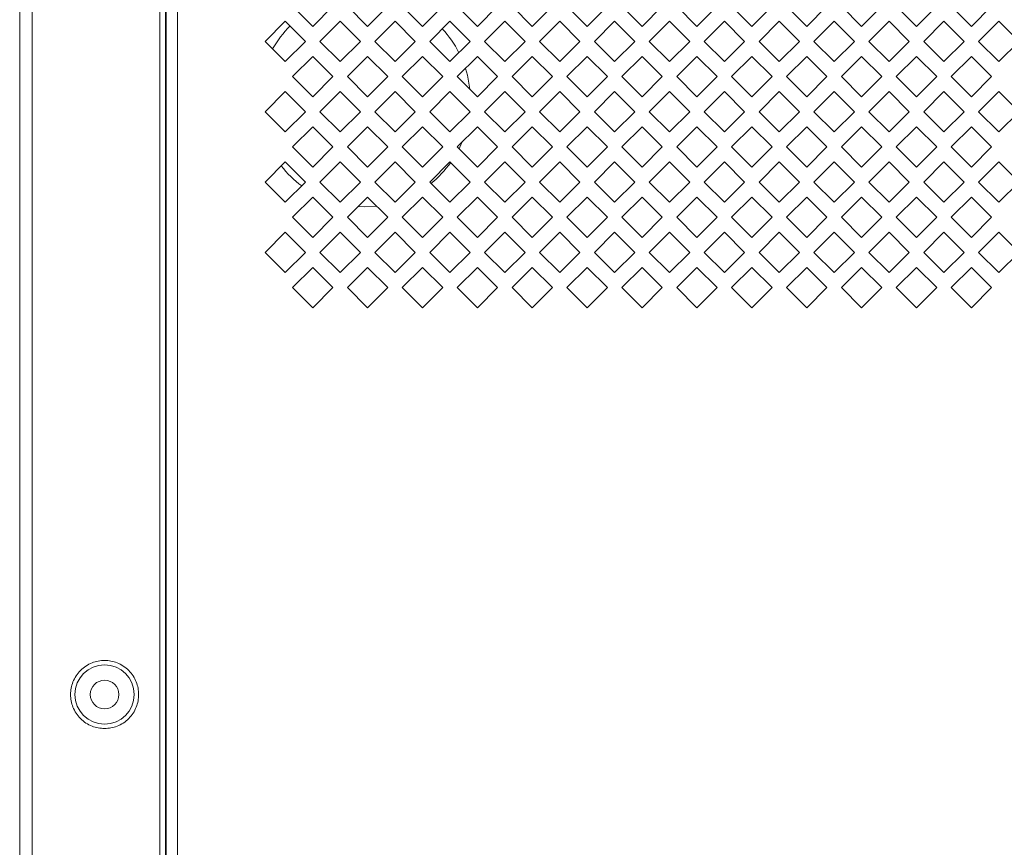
# Model space of a CAD drawing. Header units: millimetres. Extents: x 38 to 253, y 25 to 200.
# Tile 44 of 71: x 38 to 50, y 140 to 150. Entities that reach past the tile are written whole.
import ezdxf

# ---------------------------------------------------------------- set-up
doc = ezdxf.new("R2010")
doc.units = ezdxf.units.MM

msp = doc.modelspace()

# ---------------------------------------------------------------- linework, layer by layer
at = {"color": 7, "linetype": 'Continuous', "lineweight": 15}
for p, q in [((38.05757, 176.24288), (38.05757, 85.20955)), ((38.20491, 85.20955), (38.20491, 176.24288)), ((39.69077, 176.24288), (39.69077, 85.20955)), ((39.75757, 85.20955), (39.75757, 176.24288)), ((39.76424, 176.24288), (39.76424, 85.20955)), ((39.89757, 176.24288), (39.89757, 85.20955)), ((41.47424, 149.93051), (41.23854, 150.16622)), ((41.70994, 150.16622), (41.47424, 149.93051)), ((42.11424, 149.93051), (41.87854, 150.16622)), ((42.34994, 150.16622), (42.11424, 149.93051)), ((42.75424, 149.93051), (42.51854, 150.16622)), ((42.98994, 150.16622), (42.75424, 149.93051)), ((43.39424, 149.93051), (43.15854, 150.16622)), ((43.62994, 150.16622), (43.39424, 149.93051)), ((44.03424, 149.93051), (43.79854, 150.16622)), ((44.26994, 150.16622), (44.03424, 149.93051)), ((44.67424, 149.93051), (44.43854, 150.16622)), ((44.90994, 150.16622), (44.67424, 149.93051)), ((45.31424, 149.93051), (45.07854, 150.16622)), ((45.54994, 150.16622), (45.31424, 149.93051)), ((45.95424, 149.93051), (45.71854, 150.16622)), ((46.18994, 150.16622), (45.95424, 149.93051)), ((46.59424, 149.93051), (46.35854, 150.16622)), ((46.82994, 150.16622), (46.59424, 149.93051)), ((47.23424, 149.93051), (46.99854, 150.16622)), ((47.46994, 150.16622), (47.23424, 149.93051)), ((47.87424, 149.93051), (47.63854, 150.16622)), ((48.10994, 150.16622), (47.87424, 149.93051)), ((48.51424, 149.93051), (48.27854, 150.16622)), ((48.74994, 150.16622), (48.51424, 149.93051)), ((49.15424, 149.93051), (48.91854, 150.16622)), ((49.38994, 150.16622), (49.15424, 149.93051)), ((40.91854, 149.75622), (41.15424, 149.99192)), ((41.15424, 149.99192), (41.38994, 149.75622)), ((41.55854, 149.75622), (41.79424, 149.99192)), ((41.79424, 149.99192), (42.02994, 149.75622)), ((42.19854, 149.75622), (42.43424, 149.99192)), ((42.43424, 149.99192), (42.66994, 149.75622)), ((42.83854, 149.75622), (43.07424, 149.99192)), ((43.07424, 149.99192), (43.30994, 149.75622)), ((43.47854, 149.75622), (43.71424, 149.99192)), ((43.71424, 149.99192), (43.94994, 149.75622)), ((44.11854, 149.75622), (44.35424, 149.99192)), ((44.35424, 149.99192), (44.58994, 149.75622)), ((44.75854, 149.75622), (44.99424, 149.99192)), ((44.99424, 149.99192), (45.22994, 149.75622)), ((45.39854, 149.75622), (45.63424, 149.99192)), ((45.63424, 149.99192), (45.86994, 149.75622)), ((46.03854, 149.75622), (46.27424, 149.99192)), ((46.27424, 149.99192), (46.50994, 149.75622)), ((46.67854, 149.75622), (46.91424, 149.99192)), ((46.91424, 149.99192), (47.14994, 149.75622)), ((47.31854, 149.75622), (47.55424, 149.99192)), ((47.55424, 149.99192), (47.78994, 149.75622)), ((47.95854, 149.75622), (48.19424, 149.99192)), ((48.19424, 149.99192), (48.42994, 149.75622)), ((48.59854, 149.75622), (48.83424, 149.99192)), ((48.83424, 149.99192), (49.06994, 149.75622)), ((49.23854, 149.75622), (49.47424, 149.99192)), ((49.47424, 149.99192), (49.70994, 149.75622)), ((41.15424, 149.52051), (40.91854, 149.75622)), ((41.38994, 149.75622), (41.15424, 149.52051)), ((41.79424, 149.52051), (41.55854, 149.75622)), ((42.02994, 149.75622), (41.79424, 149.52051)), ((42.43424, 149.52051), (42.19854, 149.75622)), ((42.66994, 149.75622), (42.43424, 149.52051)), ((43.07424, 149.52051), (42.83854, 149.75622)), ((43.30994, 149.75622), (43.07424, 149.52051)), ((43.71424, 149.52051), (43.47854, 149.75622)), ((43.94994, 149.75622), (43.71424, 149.52051)), ((44.35424, 149.52051), (44.11854, 149.75622)), ((44.58994, 149.75622), (44.35424, 149.52051)), ((44.99424, 149.52051), (44.75854, 149.75622)), ((45.22994, 149.75622), (44.99424, 149.52051)), ((45.63424, 149.52051), (45.39854, 149.75622)), ((45.86994, 149.75622), (45.63424, 149.52051)), ((46.27424, 149.52051), (46.03854, 149.75622)), ((46.50994, 149.75622), (46.27424, 149.52051)), ((46.91424, 149.52051), (46.67854, 149.75622)), ((47.14994, 149.75622), (46.91424, 149.52051)), ((47.55424, 149.52051), (47.31854, 149.75622)), ((47.78994, 149.75622), (47.55424, 149.52051)), ((48.19424, 149.52051), (47.95854, 149.75622)), ((48.42994, 149.75622), (48.19424, 149.52051)), ((48.83424, 149.52051), (48.59854, 149.75622)), ((49.06994, 149.75622), (48.83424, 149.52051)), ((49.47424, 149.52051), (49.23854, 149.75622)), ((49.70994, 149.75622), (49.47424, 149.52051)), ((41.23854, 149.34622), (41.47424, 149.58192)), ((41.47424, 149.58192), (41.70994, 149.34622)), ((41.87854, 149.34622), (42.11424, 149.58192)), ((42.11424, 149.58192), (42.34994, 149.34622)), ((42.51854, 149.34622), (42.75424, 149.58192)), ((42.75424, 149.58192), (42.98994, 149.34622)), ((43.15854, 149.34622), (43.39424, 149.58192)), ((43.39424, 149.58192), (43.62994, 149.34622)), ((43.79854, 149.34622), (44.03424, 149.58192)), ((44.03424, 149.58192), (44.26994, 149.34622)), ((44.43854, 149.34622), (44.67424, 149.58192)), ((44.67424, 149.58192), (44.90994, 149.34622)), ((45.07854, 149.34622), (45.31424, 149.58192)), ((45.31424, 149.58192), (45.54994, 149.34622)), ((45.71854, 149.34622), (45.95424, 149.58192)), ((45.95424, 149.58192), (46.18994, 149.34622)), ((46.35854, 149.34622), (46.59424, 149.58192)), ((46.59424, 149.58192), (46.82994, 149.34622)), ((46.99854, 149.34622), (47.23424, 149.58192)), ((47.23424, 149.58192), (47.46994, 149.34622)), ((47.63854, 149.34622), (47.87424, 149.58192)), ((47.87424, 149.58192), (48.10994, 149.34622)), ((48.27854, 149.34622), (48.51424, 149.58192)), ((48.51424, 149.58192), (48.74994, 149.34622)), ((48.91854, 149.34622), (49.15424, 149.58192)), ((49.15424, 149.58192), (49.38994, 149.34622)), ((41.47424, 149.11051), (41.23854, 149.34622)), ((41.70994, 149.34622), (41.47424, 149.11051)), ((42.11424, 149.11051), (41.87854, 149.34622)), ((42.34994, 149.34622), (42.11424, 149.11051)), ((42.75424, 149.11051), (42.51854, 149.34622)), ((42.98994, 149.34622), (42.75424, 149.11051)), ((43.39424, 149.11051), (43.15854, 149.34622)), ((43.62994, 149.34622), (43.39424, 149.11051)), ((44.03424, 149.11051), (43.79854, 149.34622)), ((44.26994, 149.34622), (44.03424, 149.11051)), ((44.67424, 149.11051), (44.43854, 149.34622)), ((44.90994, 149.34622), (44.67424, 149.11051)), ((45.31424, 149.11051), (45.07854, 149.34622)), ((45.54994, 149.34622), (45.31424, 149.11051)), ((45.95424, 149.11051), (45.71854, 149.34622)), ((46.18994, 149.34622), (45.95424, 149.11051)), ((46.59424, 149.11051), (46.35854, 149.34622)), ((46.82994, 149.34622), (46.59424, 149.11051)), ((47.23424, 149.11051), (46.99854, 149.34622)), ((47.46994, 149.34622), (47.23424, 149.11051)), ((47.87424, 149.11051), (47.63854, 149.34622)), ((48.10994, 149.34622), (47.87424, 149.11051)), ((48.51424, 149.11051), (48.27854, 149.34622)), ((48.74994, 149.34622), (48.51424, 149.11051)), ((49.15424, 149.11051), (48.91854, 149.34622)), ((49.38994, 149.34622), (49.15424, 149.11051)), ((40.91854, 148.93621), (41.15424, 149.17192)), ((41.15424, 149.17192), (41.38994, 148.93621)), ((41.55854, 148.93621), (41.79424, 149.17192)), ((41.79424, 149.17192), (42.02994, 148.93621)), ((42.19854, 148.93621), (42.43424, 149.17192)), ((42.43424, 149.17192), (42.66994, 148.93621)), ((42.83854, 148.93621), (43.07424, 149.17192)), ((43.07424, 149.17192), (43.30994, 148.93621)), ((43.47854, 148.93621), (43.71424, 149.17192)), ((43.71424, 149.17192), (43.94994, 148.93621)), ((44.11854, 148.93621), (44.35424, 149.17192)), ((44.35424, 149.17192), (44.58994, 148.93621)), ((44.75854, 148.93621), (44.99424, 149.17192)), ((44.99424, 149.17192), (45.22994, 148.93621)), ((45.39854, 148.93621), (45.63424, 149.17192)), ((45.63424, 149.17192), (45.86994, 148.93621)), ((46.03854, 148.93621), (46.27424, 149.17192)), ((46.27424, 149.17192), (46.50994, 148.93621)), ((46.67854, 148.93621), (46.91424, 149.17192)), ((46.91424, 149.17192), (47.14994, 148.93621)), ((47.31854, 148.93621), (47.55424, 149.17192)), ((47.55424, 149.17192), (47.78994, 148.93621)), ((47.95854, 148.93621), (48.19424, 149.17192)), ((48.19424, 149.17192), (48.42994, 148.93621)), ((48.59854, 148.93621), (48.83424, 149.17192)), ((48.83424, 149.17192), (49.06994, 148.93621)), ((49.23854, 148.93621), (49.47424, 149.17192)), ((49.47424, 149.17192), (49.70994, 148.93621)), ((41.15424, 148.70051), (40.91854, 148.93621)), ((41.38994, 148.93621), (41.15424, 148.70051)), ((41.79424, 148.70051), (41.55854, 148.93621)), ((42.02994, 148.93621), (41.79424, 148.70051)), ((42.43424, 148.70051), (42.19854, 148.93621)), ((42.66994, 148.93621), (42.43424, 148.70051)), ((43.07424, 148.70051), (42.83854, 148.93621)), ((43.30994, 148.93621), (43.07424, 148.70051)), ((43.71424, 148.70051), (43.47854, 148.93621)), ((43.94994, 148.93621), (43.71424, 148.70051)), ((44.35424, 148.70051), (44.11854, 148.93621)), ((44.58994, 148.93621), (44.35424, 148.70051)), ((44.99424, 148.70051), (44.75854, 148.93621)), ((45.22994, 148.93621), (44.99424, 148.70051)), ((45.63424, 148.70051), (45.39854, 148.93621)), ((45.86994, 148.93621), (45.63424, 148.70051)), ((46.27424, 148.70051), (46.03854, 148.93621)), ((46.50994, 148.93621), (46.27424, 148.70051)), ((46.91424, 148.70051), (46.67854, 148.93621)), ((47.14994, 148.93621), (46.91424, 148.70051)), ((47.55424, 148.70051), (47.31854, 148.93621)), ((47.78994, 148.93621), (47.55424, 148.70051)), ((48.19424, 148.70051), (47.95854, 148.93621)), ((48.42994, 148.93621), (48.19424, 148.70051)), ((48.83424, 148.70051), (48.59854, 148.93621)), ((49.06994, 148.93621), (48.83424, 148.70051)), ((49.47424, 148.70051), (49.23854, 148.93621)), ((49.70994, 148.93621), (49.47424, 148.70051)), ((41.23854, 148.52622), (41.47424, 148.76192)), ((41.47424, 148.76192), (41.70994, 148.52622)), ((41.87854, 148.52622), (42.11424, 148.76192)), ((42.11424, 148.76192), (42.34994, 148.52622)), ((42.51854, 148.52622), (42.75424, 148.76192)), ((42.75424, 148.76192), (42.98994, 148.52622)), ((43.15854, 148.52622), (43.39424, 148.76192)), ((43.39424, 148.76192), (43.62994, 148.52622)), ((43.79854, 148.52622), (44.03424, 148.76192)), ((44.03424, 148.76192), (44.26994, 148.52622)), ((44.43854, 148.52622), (44.67424, 148.76192)), ((44.67424, 148.76192), (44.90994, 148.52622)), ((45.07854, 148.52622), (45.31424, 148.76192)), ((45.31424, 148.76192), (45.54994, 148.52622)), ((45.71854, 148.52622), (45.95424, 148.76192)), ((45.95424, 148.76192), (46.18994, 148.52622)), ((46.35854, 148.52622), (46.59424, 148.76192)), ((46.59424, 148.76192), (46.82994, 148.52622)), ((46.99854, 148.52622), (47.23424, 148.76192)), ((47.23424, 148.76192), (47.46994, 148.52622)), ((47.63854, 148.52622), (47.87424, 148.76192)), ((47.87424, 148.76192), (48.10994, 148.52622)), ((48.27854, 148.52622), (48.51424, 148.76192)), ((48.51424, 148.76192), (48.74994, 148.52622)), ((48.91854, 148.52622), (49.15424, 148.76192)), ((49.15424, 148.76192), (49.38994, 148.52622)), ((41.47424, 148.29051), (41.23854, 148.52622)), ((41.70994, 148.52622), (41.47424, 148.29051)), ((42.11424, 148.29051), (41.87854, 148.52622)), ((42.34994, 148.52622), (42.11424, 148.29051)), ((42.75424, 148.29051), (42.51854, 148.52622)), ((42.98994, 148.52622), (42.75424, 148.29051)), ((43.39424, 148.29051), (43.15854, 148.52622)), ((43.62994, 148.52622), (43.39424, 148.29051)), ((44.03424, 148.29051), (43.79854, 148.52622)), ((44.26994, 148.52622), (44.03424, 148.29051)), ((44.67424, 148.29051), (44.43854, 148.52622)), ((44.90994, 148.52622), (44.67424, 148.29051)), ((45.31424, 148.29051), (45.07854, 148.52622)), ((45.54994, 148.52622), (45.31424, 148.29051)), ((45.95424, 148.29051), (45.71854, 148.52622)), ((46.18994, 148.52622), (45.95424, 148.29051)), ((46.59424, 148.29051), (46.35854, 148.52622)), ((46.82994, 148.52622), (46.59424, 148.29051)), ((47.23424, 148.29051), (46.99854, 148.52622)), ((47.46994, 148.52622), (47.23424, 148.29051)), ((47.87424, 148.29051), (47.63854, 148.52622)), ((48.10994, 148.52622), (47.87424, 148.29051)), ((48.51424, 148.29051), (48.27854, 148.52622)), ((48.74994, 148.52622), (48.51424, 148.29051)), ((49.15424, 148.29051), (48.91854, 148.52622)), ((49.38994, 148.52622), (49.15424, 148.29051)), ((40.91854, 148.11622), (41.15424, 148.35192)), ((41.15424, 148.35192), (41.38994, 148.11622)), ((41.55854, 148.11622), (41.79424, 148.35192)), ((41.79424, 148.35192), (42.02994, 148.11622)), ((42.19854, 148.11622), (42.43424, 148.35192)), ((42.43424, 148.35192), (42.66994, 148.11622)), ((42.83854, 148.11622), (43.07424, 148.35192)), ((43.07424, 148.35192), (43.30994, 148.11622)), ((43.47854, 148.11622), (43.71424, 148.35192)), ((43.71424, 148.35192), (43.94994, 148.11622)), ((44.11854, 148.11622), (44.35424, 148.35192)), ((44.35424, 148.35192), (44.58994, 148.11622)), ((44.75854, 148.11622), (44.99424, 148.35192)), ((44.99424, 148.35192), (45.22994, 148.11622)), ((45.39854, 148.11622), (45.63424, 148.35192)), ((45.63424, 148.35192), (45.86994, 148.11622)), ((46.03854, 148.11622), (46.27424, 148.35192)), ((46.27424, 148.35192), (46.50994, 148.11622)), ((46.67854, 148.11622), (46.91424, 148.35192)), ((46.91424, 148.35192), (47.14994, 148.11622)), ((47.31854, 148.11622), (47.55424, 148.35192)), ((47.55424, 148.35192), (47.78994, 148.11622)), ((47.95854, 148.11622), (48.19424, 148.35192)), ((48.19424, 148.35192), (48.42994, 148.11622)), ((48.59854, 148.11622), (48.83424, 148.35192)), ((48.83424, 148.35192), (49.06994, 148.11622)), ((49.23854, 148.11622), (49.47424, 148.35192)), ((49.47424, 148.35192), (49.70994, 148.11622)), ((41.15424, 147.88051), (40.91854, 148.11622)), ((41.38994, 148.11622), (41.15424, 147.88051)), ((41.79424, 147.88051), (41.55854, 148.11622)), ((42.02994, 148.11622), (41.79424, 147.88051)), ((42.43424, 147.88051), (42.19854, 148.11622)), ((42.66994, 148.11622), (42.43424, 147.88051)), ((43.07424, 147.88051), (42.83854, 148.11622)), ((43.30994, 148.11622), (43.07424, 147.88051)), ((43.71424, 147.88051), (43.47854, 148.11622)), ((43.94994, 148.11622), (43.71424, 147.88051)), ((44.35424, 147.88051), (44.11854, 148.11622)), ((44.58994, 148.11622), (44.35424, 147.88051)), ((44.99424, 147.88051), (44.75854, 148.11622)), ((45.22994, 148.11622), (44.99424, 147.88051)), ((45.63424, 147.88051), (45.39854, 148.11622)), ((45.86994, 148.11622), (45.63424, 147.88051)), ((46.27424, 147.88051), (46.03854, 148.11622)), ((46.50994, 148.11622), (46.27424, 147.88051)), ((46.91424, 147.88051), (46.67854, 148.11622)), ((47.14994, 148.11622), (46.91424, 147.88051)), ((47.55424, 147.88051), (47.31854, 148.11622)), ((47.78994, 148.11622), (47.55424, 147.88051)), ((48.19424, 147.88051), (47.95854, 148.11622)), ((48.42994, 148.11622), (48.19424, 147.88051)), ((48.83424, 147.88051), (48.59854, 148.11622)), ((49.06994, 148.11622), (48.83424, 147.88051)), ((49.47424, 147.88051), (49.23854, 148.11622)), ((49.70994, 148.11622), (49.47424, 147.88051)), ((41.23854, 147.70622), (41.47424, 147.94192)), ((41.47424, 147.94192), (41.70994, 147.70622)), ((41.87854, 147.70622), (42.11424, 147.94192)), ((42.11424, 147.94192), (42.34994, 147.70622)), ((42.51854, 147.70622), (42.75424, 147.94192)), ((42.75424, 147.94192), (42.98994, 147.70622)), ((43.15854, 147.70622), (43.39424, 147.94192)), ((43.39424, 147.94192), (43.62994, 147.70622)), ((43.79854, 147.70622), (44.03424, 147.94192)), ((44.03424, 147.94192), (44.26994, 147.70622)), ((44.43854, 147.70622), (44.67424, 147.94192)), ((44.67424, 147.94192), (44.90994, 147.70622)), ((45.07854, 147.70622), (45.31424, 147.94192)), ((45.31424, 147.94192), (45.54994, 147.70622)), ((45.71854, 147.70622), (45.95424, 147.94192)), ((45.95424, 147.94192), (46.18994, 147.70622)), ((46.35854, 147.70622), (46.59424, 147.94192)), ((46.59424, 147.94192), (46.82994, 147.70622)), ((46.99854, 147.70622), (47.23424, 147.94192)), ((47.23424, 147.94192), (47.46994, 147.70622)), ((47.63854, 147.70622), (47.87424, 147.94192)), ((47.87424, 147.94192), (48.10994, 147.70622)), ((48.27854, 147.70622), (48.51424, 147.94192)), ((48.51424, 147.94192), (48.74994, 147.70622)), ((48.91854, 147.70622), (49.15424, 147.94192)), ((49.15424, 147.94192), (49.38994, 147.70622)), ((42.08091, 147.82955), (42.00426, 147.83193)), ((42.21887, 147.83729), (42.08091, 147.82955)), ((41.47424, 147.47051), (41.23854, 147.70622)), ((41.70994, 147.70622), (41.47424, 147.47051)), ((42.11424, 147.47051), (41.87854, 147.70622)), ((42.34994, 147.70622), (42.11424, 147.47051)), ((42.75424, 147.47051), (42.51854, 147.70622)), ((42.98994, 147.70622), (42.75424, 147.47051)), ((43.39424, 147.47051), (43.15854, 147.70622)), ((43.62994, 147.70622), (43.39424, 147.47051)), ((44.03424, 147.47051), (43.79854, 147.70622)), ((44.26994, 147.70622), (44.03424, 147.47051)), ((44.67424, 147.47051), (44.43854, 147.70622)), ((44.90994, 147.70622), (44.67424, 147.47051)), ((45.31424, 147.47051), (45.07854, 147.70622)), ((45.54994, 147.70622), (45.31424, 147.47051)), ((45.95424, 147.47051), (45.71854, 147.70622)), ((46.18994, 147.70622), (45.95424, 147.47051)), ((46.59424, 147.47051), (46.35854, 147.70622)), ((46.82994, 147.70622), (46.59424, 147.47051)), ((47.23424, 147.47051), (46.99854, 147.70622)), ((47.46994, 147.70622), (47.23424, 147.47051)), ((47.87424, 147.47051), (47.63854, 147.70622)), ((48.10994, 147.70622), (47.87424, 147.47051)), ((48.51424, 147.47051), (48.27854, 147.70622)), ((48.74994, 147.70622), (48.51424, 147.47051)), ((49.15424, 147.47051), (48.91854, 147.70622)), ((49.38994, 147.70622), (49.15424, 147.47051)), ((40.91854, 147.29621), (41.15424, 147.53192)), ((41.15424, 147.53192), (41.38994, 147.29621)), ((41.55854, 147.29621), (41.79424, 147.53192)), ((41.79424, 147.53192), (42.02994, 147.29621)), ((42.19854, 147.29621), (42.43424, 147.53192)), ((42.43424, 147.53192), (42.66994, 147.29621)), ((42.83854, 147.29621), (43.07424, 147.53192)), ((43.07424, 147.53192), (43.30994, 147.29621)), ((43.47854, 147.29621), (43.71424, 147.53192)), ((43.71424, 147.53192), (43.94994, 147.29621)), ((44.11854, 147.29621), (44.35424, 147.53192)), ((44.35424, 147.53192), (44.58994, 147.29621)), ((44.75854, 147.29621), (44.99424, 147.53192)), ((44.99424, 147.53192), (45.22994, 147.29621)), ((45.39854, 147.29621), (45.63424, 147.53192)), ((45.63424, 147.53192), (45.86994, 147.29621)), ((46.03854, 147.29621), (46.27424, 147.53192)), ((46.27424, 147.53192), (46.50994, 147.29621)), ((46.67854, 147.29621), (46.91424, 147.53192)), ((46.91424, 147.53192), (47.14994, 147.29621)), ((47.31854, 147.29621), (47.55424, 147.53192)), ((47.55424, 147.53192), (47.78994, 147.29621)), ((47.95854, 147.29621), (48.19424, 147.53192)), ((48.19424, 147.53192), (48.42994, 147.29621)), ((48.59854, 147.29621), (48.83424, 147.53192)), ((48.83424, 147.53192), (49.06994, 147.29621)), ((49.23854, 147.29621), (49.47424, 147.53192)), ((49.47424, 147.53192), (49.70994, 147.29621)), ((41.15424, 147.06051), (40.91854, 147.29621)), ((41.38994, 147.29621), (41.15424, 147.06051)), ((41.79424, 147.06051), (41.55854, 147.29621)), ((42.02994, 147.29621), (41.79424, 147.06051)), ((42.43424, 147.06051), (42.19854, 147.29621)), ((42.66994, 147.29621), (42.43424, 147.06051)), ((43.07424, 147.06051), (42.83854, 147.29621)), ((43.30994, 147.29621), (43.07424, 147.06051)), ((43.71424, 147.06051), (43.47854, 147.29621)), ((43.94994, 147.29621), (43.71424, 147.06051)), ((44.35424, 147.06051), (44.11854, 147.29621)), ((44.58994, 147.29621), (44.35424, 147.06051)), ((44.99424, 147.06051), (44.75854, 147.29621)), ((45.22994, 147.29621), (44.99424, 147.06051)), ((45.63424, 147.06051), (45.39854, 147.29621)), ((45.86994, 147.29621), (45.63424, 147.06051)), ((46.27424, 147.06051), (46.03854, 147.29621)), ((46.50994, 147.29621), (46.27424, 147.06051)), ((46.91424, 147.06051), (46.67854, 147.29621)), ((47.14994, 147.29621), (46.91424, 147.06051)), ((47.55424, 147.06051), (47.31854, 147.29621)), ((47.78994, 147.29621), (47.55424, 147.06051)), ((48.19424, 147.06051), (47.95854, 147.29621)), ((48.42994, 147.29621), (48.19424, 147.06051)), ((48.83424, 147.06051), (48.59854, 147.29621)), ((49.06994, 147.29621), (48.83424, 147.06051)), ((49.47424, 147.06051), (49.23854, 147.29621)), ((49.70994, 147.29621), (49.47424, 147.06051)), ((41.23854, 146.88622), (41.47424, 147.12192)), ((41.47424, 147.12192), (41.70994, 146.88622)), ((41.87854, 146.88622), (42.11424, 147.12192)), ((42.11424, 147.12192), (42.34994, 146.88622)), ((42.51854, 146.88622), (42.75424, 147.12192)), ((42.75424, 147.12192), (42.98994, 146.88622)), ((43.15854, 146.88622), (43.39424, 147.12192)), ((43.39424, 147.12192), (43.62994, 146.88622)), ((43.79854, 146.88622), (44.03424, 147.12192)), ((44.03424, 147.12192), (44.26994, 146.88622)), ((44.43854, 146.88622), (44.67424, 147.12192)), ((44.67424, 147.12192), (44.90994, 146.88622)), ((45.07854, 146.88622), (45.31424, 147.12192)), ((45.31424, 147.12192), (45.54994, 146.88622)), ((45.71854, 146.88622), (45.95424, 147.12192)), ((45.95424, 147.12192), (46.18994, 146.88622)), ((46.35854, 146.88622), (46.59424, 147.12192)), ((46.59424, 147.12192), (46.82994, 146.88622)), ((46.99854, 146.88622), (47.23424, 147.12192)), ((47.23424, 147.12192), (47.46994, 146.88622)), ((47.63854, 146.88622), (47.87424, 147.12192)), ((47.87424, 147.12192), (48.10994, 146.88622)), ((48.27854, 146.88622), (48.51424, 147.12192)), ((48.51424, 147.12192), (48.74994, 146.88622)), ((48.91854, 146.88622), (49.15424, 147.12192)), ((49.15424, 147.12192), (49.38994, 146.88622)), ((41.47424, 146.65051), (41.23854, 146.88622)), ((41.70994, 146.88622), (41.47424, 146.65051)), ((42.11424, 146.65051), (41.87854, 146.88622)), ((42.34994, 146.88622), (42.11424, 146.65051)), ((42.75424, 146.65051), (42.51854, 146.88622)), ((42.98994, 146.88622), (42.75424, 146.65051)), ((43.39424, 146.65051), (43.15854, 146.88622)), ((43.62994, 146.88622), (43.39424, 146.65051)), ((44.03424, 146.65051), (43.79854, 146.88622)), ((44.26994, 146.88622), (44.03424, 146.65051)), ((44.67424, 146.65051), (44.43854, 146.88622)), ((44.90994, 146.88622), (44.67424, 146.65051)), ((45.31424, 146.65051), (45.07854, 146.88622)), ((45.54994, 146.88622), (45.31424, 146.65051)), ((45.95424, 146.65051), (45.71854, 146.88622)), ((46.18994, 146.88622), (45.95424, 146.65051)), ((46.59424, 146.65051), (46.35854, 146.88622)), ((46.82994, 146.88622), (46.59424, 146.65051)), ((47.23424, 146.65051), (46.99854, 146.88622)), ((47.46994, 146.88622), (47.23424, 146.65051)), ((47.87424, 146.65051), (47.63854, 146.88622)), ((48.10994, 146.88622), (47.87424, 146.65051)), ((48.51424, 146.65051), (48.27854, 146.88622)), ((48.74994, 146.88622), (48.51424, 146.65051)), ((49.15424, 146.65051), (48.91854, 146.88622)), ((49.38994, 146.88622), (49.15424, 146.65051))]:
    msp.add_line(p, q, dxfattribs=at)
at = {"color": 7, "linetype": 'Continuous', "lineweight": 15, "flags": 128}
for points in [[(43.25448, 149.44215), (43.27761, 149.36125), (43.30682, 149.19793)], [(43.21831, 148.58599), (43.18942, 148.52222), (43.18048, 148.50427)]]:
    msp.add_lwpolyline(points, dxfattribs=at)
at = {"color": 7, "linetype": 'Continuous', "lineweight": 15}
for radius in [0.34519, 0.16667]:
    msp.add_circle((39.04757, 142.14288), radius, dxfattribs=at)
for start, end in [(134.922182, 150.59954), (27.113398, 42.887381), (308.778077, 324.316646), (217.896128, 233.430043)]:
    msp.add_arc((42.08091, 149.06288), 1.23333, start, end, dxfattribs=at)
msp.add_open_spline([(39.04757, 141.74584), (39.09752, 141.75114), (39.17434, 141.7593), (39.26681, 141.80881), (39.33033, 141.86005), (39.3819, 141.92367), (39.42986, 142.0161), (39.45421, 142.14289), (39.42986, 142.26965), (39.3819, 142.36212), (39.33033, 142.42564), (39.26681, 142.47721), (39.17434, 142.52517), (39.04757, 142.54951), (38.9208, 142.52517), (38.82834, 142.47721), (38.76482, 142.42564), (38.71324, 142.36212), (38.66528, 142.26965), (38.64094, 142.14289), (38.66528, 142.0161), (38.71324, 141.92366), (38.76482, 141.86006), (38.82834, 141.80881), (38.9208, 141.7593), (38.99763, 141.75114), (39.04757, 141.74584)], degree=3, knots=[0, 0, 0, 0, 0.05986399, 0.09208994, 0.12500025, 0.15790973, 0.19013587, 0.24999986, 0.30986424, 0.34209038, 0.37499987, 0.40790992, 0.44013588, 0.49999986, 0.55986385, 0.59208981, 0.62499986, 0.65790985, 0.69013562, 0.75, 0.80986399, 0.84208976, 0.87499975, 0.90791006, 0.94013601, 1, 1, 1, 1], dxfattribs=at)

doc.saveas('drawing.dxf')
